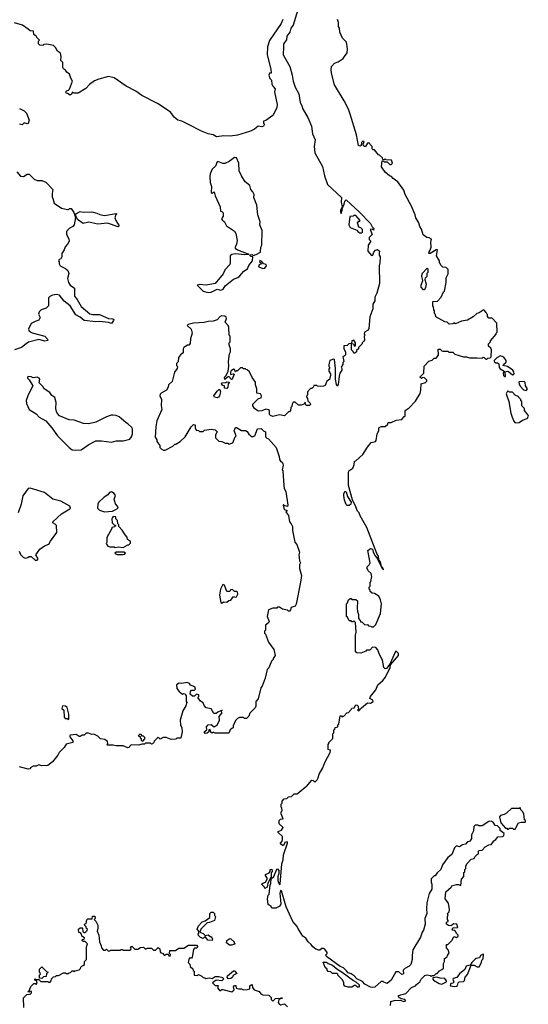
# Model space of a CAD drawing. Extents: x 2528690 to 2677062, y 911844 to 1023253.
# Tile 70 of 145: x 2590328 to 2595528, y 955436 to 965513. Entities that reach past the tile are written whole.
import ezdxf

# ---------------------------------------------------------------- set-up
doc = ezdxf.new("R2010")
doc.units = 0

msp = doc.modelspace()

# ---------------------------------------------------------------- linework, layer by layer
at = {"layer": '0CON10XD'}
for points in [[(2593215, 965764), (2593122, 965458), (2593100, 965425), (2593090, 965385), (2593058, 965345), (2593054, 965306), (2593025, 965265), (2593026, 965235), (2593022, 965155), (2593091, 965035), (2593115, 964945), (2593123, 964883), (2593145, 964824), (2593181, 964755), (2593195, 964665), (2593211, 964635), (2593218, 964605), (2593273, 964513), (2593312, 964425), (2593320, 964345), (2593347, 964285), (2593339, 964215), (2593345, 964152), (2593425, 964010), (2593443, 963915), (2593475, 963828), (2593618, 963695), (2593613, 963645), (2593623, 963597), (2593607, 963565), (2593608, 963545), (2593615, 963530), (2593626, 963564), (2593630, 963595), (2593646, 963625), (2593652, 963655), (2593665, 963670), (2593802, 963545), (2593915, 963428), (2593933, 963393), (2593950, 963375), (2593945, 963360), (2593935, 963370), (2593910, 963365), (2593930, 963315), (2593900, 963285), (2593902, 963265), (2593918, 963245), (2593892, 963205), (2593888, 963145), (2593925, 963100), (2593938, 963102), (2593950, 963135), (2593966, 963154), (2593985, 963160), (2594008, 963145), (2594002, 963125), (2594003, 963103), (2594012, 963085), (2594010, 963025), (2594002, 962995), (2594008, 962815), (2593978, 962715), (2593958, 962672), (2593957, 962635), (2593938, 962602), (2593938, 962555), (2593908, 962472), (2593897, 962353), (2593890, 962335), (2593852, 962315), (2593850, 962295), (2593860, 962285), (2593850, 962275), (2593852, 962235), (2593847, 962223), (2593830, 962205), (2593830, 962195), (2593792, 962158), (2593790, 962145), (2593772, 962128), (2593770, 962115), (2593755, 962100), (2593745, 962100), (2593738, 962118), (2593720, 962135), (2593720, 962200), (2593740, 962195), (2593752, 962172), (2593760, 962175), (2593762, 962205), (2593745, 962232), (2593724, 962226), (2593720, 962200), (2593693, 962197), (2593675, 962180), (2593643, 962177), (2593642, 962145), (2593660, 962115), (2593660, 962085), (2593645, 962070), (2593630, 962065), (2593640, 962015), (2593630, 962005), (2593630, 961985), (2593613, 961957), (2593620, 961945), (2593620, 961925), (2593602, 961895), (2593593, 961865), (2593592, 961835), (2593585, 961780), (2593575, 961762), (2593565, 961780), (2593557, 961835), (2593558, 961945), (2593546, 962036), (2593535, 962040), (2593500, 962025), (2593490, 961985), (2593490, 961965), (2593500, 961955), (2593490, 961935), (2593490, 961915), (2593505, 961890), (2593506, 961875), (2593495, 961832), (2593467, 961813), (2593450, 961770), (2593435, 961762), (2593405, 961760), (2593373, 961763), (2593365, 961770), (2593335, 961770), (2593330, 961755), (2593315, 961740), (2593302, 961738), (2593270, 961705), (2593270, 961675), (2593262, 961668), (2593260, 961655), (2593270, 961635), (2593272, 961612), (2593297, 961587), (2593300, 961575), (2593290, 961565), (2593260, 961565), (2593250, 961575), (2593245, 961600), (2593238, 961582), (2593205, 961568), (2593178, 961568), (2593145, 961600), (2593125, 961600), (2593113, 961577), (2593110, 961555), (2593100, 961545), (2593098, 961512), (2593085, 961500), (2593075, 961500), (2593035, 961458), (2592985, 961468), (2592915, 961452), (2592892, 961462), (2592883, 961473), (2592882, 961512), (2592872, 961522), (2592845, 961528), (2592805, 961510), (2592765, 961508), (2592728, 961535), (2592713, 961563), (2592713, 961577), (2592770, 961635), (2592798, 961642), (2592800, 961665), (2592790, 961685), (2592752, 961692), (2592752, 961735), (2592740, 961775), (2592740, 961805), (2592703, 961853), (2592678, 961908), (2592655, 961930), (2592642, 961932), (2592635, 961940), (2592615, 961940), (2592605, 961950), (2592585, 961950), (2592555, 961920), (2592545, 961920), (2592535, 961910), (2592523, 961933), (2592515, 961937), (2592490, 961920), (2592482, 961905), (2592482, 961882), (2592515, 961890), (2592520, 961885), (2592500, 961835), (2592492, 961832), (2592465, 961860), (2592452, 961855), (2592425, 961832), (2592420, 961855), (2592439, 961871), (2592458, 961915), (2592467, 961967), (2592462, 962015), (2592472, 962095), (2592482, 962115), (2592482, 962145), (2592470, 962185), (2592470, 962205), (2592478, 962215), (2592480, 962275), (2592470, 962285), (2592467, 962363), (2592460, 962385), (2592428, 962418), (2592443, 962455), (2592440, 962470), (2592425, 962479), (2592395, 962481), (2592379, 962475), (2592347, 962443), (2592305, 962427), (2592255, 962424), (2592215, 962413), (2592105, 962409), (2592050, 962395), (2592040, 962385), (2592080, 962345), (2592092, 962305), (2592074, 962246), (2592072, 962198), (2592058, 962182), (2592045, 962182), (2592005, 962158), (2591998, 962145), (2592000, 962105), (2591972, 962085), (2591952, 962055), (2591947, 962013), (2591930, 961995), (2591930, 961975), (2591940, 961965), (2591938, 961945), (2591912, 961905), (2591885, 961810), (2591850, 961775), (2591847, 961753), (2591828, 961722), (2591775, 961692), (2591765, 961680), (2591761, 961665), (2591776, 961625), (2591773, 961565), (2591780, 961525), (2591731, 961409), (2591718, 961345), (2591712, 961242)], [(2593019, 965515), (2593002, 965475), (2592881, 965299), (2592861, 965235), (2592859, 965155), (2592895, 965007), (2592898, 964965), (2592880, 964965), (2592874, 964945), (2592885, 964911), (2592903, 964895), (2592904, 964855), (2592915, 964832), (2592941, 964805), (2592933, 964775), (2592959, 964645), (2592955, 964612), (2592915, 964534), (2592845, 964480), (2592822, 964475), (2592820, 964455), (2592830, 964445), (2592820, 964425), (2592805, 964418), (2592765, 964422), (2592745, 964408), (2592728, 964392), (2592686, 964374), (2592555, 964332), (2592478, 964322), (2592416, 964324), (2592340, 964315), (2592305, 964334), (2592255, 964344), (2592185, 964371), (2592055, 964442), (2591985, 964474), (2591943, 964485), (2591906, 964515), (2591873, 964563), (2591845, 964583), (2591735, 964655), (2591575, 964736), (2591515, 964781), (2591415, 964832), (2591295, 964919), (2591235, 964932), (2591137, 964905), (2591093, 964887), (2591040, 964850), (2591005, 964808), (2590925, 964760), (2590885, 964760), (2590865, 964770), (2590860, 964755), (2590845, 964740), (2590818, 964758), (2590802, 964762), (2590800, 964775), (2590812, 964788), (2590828, 964792), (2590838, 964802), (2590868, 964885), (2590850, 964915), (2590838, 964955), (2590810, 964975), (2590796, 964996), (2590775, 965010), (2590768, 965025), (2590770, 965075), (2590750, 965095), (2590752, 965135), (2590745, 965170), (2590715, 965190), (2590695, 965228), (2590675, 965248), (2590605, 965262), (2590575, 965260), (2590565, 965250), (2590532, 965252), (2590520, 965265), (2590520, 965295), (2590530, 965305), (2590502, 965332), (2590500, 965345), (2590485, 965350), (2590473, 965363), (2590470, 965395), (2590435, 965398), (2590415, 965418), (2590356, 965456), (2590275, 965480)], [(2595005, 962052), (2595055, 962050), (2595065, 962060), (2595077, 962057), (2595095, 962040), (2595105, 962040), (2595115, 962050), (2595138, 962052), (2595148, 962062), (2595150, 962135), (2595145, 962150), (2595122, 962172), (2595120, 962195), (2595140, 962215), (2595140, 962225), (2595200, 962295), (2595200, 962305), (2595210, 962315), (2595207, 962407), (2595158, 962458), (2595125, 962460), (2595110, 962475), (2595110, 962495), (2595102, 962502), (2595098, 962518), (2595075, 962540), (2595065, 962540), (2595027, 962513), (2595000, 962505), (2594965, 962472), (2594905, 962438), (2594843, 962427), (2594785, 962400), (2594765, 962410), (2594755, 962400), (2594718, 962398), (2594697, 962417), (2594675, 962420), (2594582, 962472), (2594580, 962495), (2594570, 962505), (2594570, 962535), (2594563, 962543), (2594560, 962575), (2594550, 962585), (2594550, 962625), (2594555, 962630), (2594598, 962632), (2594638, 962675), (2594662, 962728), (2594670, 962735), (2594688, 962825), (2594688, 962872), (2594707, 962913), (2594710, 962955), (2594687, 962977), (2594655, 962980), (2594632, 963002), (2594628, 963018), (2594620, 963025), (2594620, 963045), (2594588, 963098), (2594598, 963158), (2594585, 963158), (2594525, 963122), (2594512, 963122), (2594513, 963137), (2594526, 963154), (2594536, 963184), (2594532, 963235), (2594537, 963267), (2594515, 963280), (2594490, 963285), (2594453, 963313), (2594435, 963370), (2594417, 963397), (2594408, 963435), (2594378, 963485), (2594372, 963515), (2594334, 963604), (2594268, 963725), (2594255, 963770), (2594193, 963853), (2594147, 963887), (2594129, 963909), (2594110, 963915), (2594064, 963954), (2594028, 964008), (2594032, 964068), (2594045, 964070), (2594055, 964060), (2594085, 964060), (2594112, 964032), (2594125, 964030), (2594140, 964045), (2594130, 964075), (2594075, 964080), (2594065, 964090), (2594055, 964080), (2594042, 964082), (2594038, 964098), (2594008, 964128), (2593995, 964130), (2593955, 964180), (2593942, 964182), (2593932, 964192), (2593930, 964215), (2593910, 964235), (2593905, 964250), (2593885, 964250), (2593863, 964217), (2593854, 964214), (2593842, 964222), (2593838, 964235), (2593850, 964265), (2593835, 964270), (2593822, 964255), (2593818, 964225), (2593805, 964220), (2593793, 964225), (2593770, 964335), (2593708, 964545), (2593688, 964598), (2593644, 964684), (2593547, 964845), (2593516, 964965), (2593512, 965005), (2593516, 965035), (2593545, 965067), (2593585, 965082), (2593634, 965116), (2593650, 965135), (2593677, 965175), (2593680, 965215), (2593670, 965285), (2593628, 965325), (2593600, 965385), (2593598, 965425), (2593588, 965445), (2593587, 965485), (2593577, 965515)], [(2590325, 964603), (2590375, 964580), (2590397, 964555), (2590424, 964485), (2590415, 964452), (2590405, 964448), (2590375, 964458), (2590353, 964437), (2590325, 964443)], [(2592255, 962721), (2592285, 962724), (2592345, 962754), (2592385, 962746), (2592408, 962755), (2592430, 962790), (2592513, 962857), (2592558, 962875), (2592579, 962891), (2592620, 962940), (2592656, 962964), (2592671, 962999), (2592708, 963045), (2592710, 963085), (2592695, 963090), (2592682, 963108), (2592705, 963110), (2592712, 963102), (2592725, 963100), (2592732, 963108), (2592745, 963110), (2592790, 963135), (2592792, 963185), (2592802, 963205), (2592808, 963355), (2592782, 963415), (2592786, 963446), (2592762, 963515), (2592753, 963615), (2592722, 963695), (2592726, 963725), (2592713, 963753), (2592692, 963775), (2592682, 963815), (2592632, 963855), (2592597, 963915), (2592572, 963965), (2592567, 964045), (2592545, 964098), (2592525, 964104), (2592469, 964061), (2592425, 964041), (2592405, 964042), (2592355, 964062), (2592345, 964060), (2592329, 964015), (2592295, 963983), (2592275, 963935), (2592270, 963905), (2592276, 963846), (2592290, 963805), (2592284, 963745), (2592295, 963738), (2592315, 963750), (2592325, 963710), (2592377, 963597), (2592380, 963555), (2592395, 963550), (2592408, 963535), (2592407, 963503), (2592392, 963475), (2592398, 963465), (2592423, 963443), (2592442, 963405), (2592525, 963348), (2592538, 963325), (2592550, 963255), (2592544, 963216), (2592530, 963185), (2592532, 963175), (2592555, 963159), (2592670, 963115), (2592665, 963110), (2592625, 963108), (2592535, 963116), (2592495, 963111), (2592479, 963095), (2592481, 963025), (2592475, 963007), (2592428, 962955), (2592409, 962911), (2592325, 962813), (2592235, 962796), (2592165, 962802), (2592142, 962798), (2592204, 962734), (2592255, 962721)], [(2590298, 963955), (2590335, 963912), (2590365, 963910), (2590405, 963932), (2590425, 963932), (2590475, 963882), (2590505, 963868), (2590555, 963867), (2590595, 963850), (2590667, 963775), (2590659, 963735), (2590659, 963699), (2590667, 963685), (2590680, 963635), (2590755, 963586), (2590815, 963570), (2590828, 963572), (2590838, 963582), (2590855, 963580), (2590881, 963541), (2590898, 963488), (2590886, 963414), (2590872, 963398), (2590833, 963375), (2590807, 963345), (2590807, 963315), (2590830, 963270), (2590833, 963245), (2590817, 963215), (2590792, 963188), (2590783, 963157), (2590758, 963122), (2590758, 963085), (2590750, 963065), (2590732, 963058), (2590723, 963047), (2590730, 963035), (2590730, 963015), (2590740, 962995), (2590795, 962968), (2590820, 962945), (2590830, 962915), (2590818, 962865), (2590827, 962825), (2590845, 962795), (2590888, 962765), (2590888, 962685), (2590915, 962651), (2590955, 962577), (2591045, 962503), (2591073, 962497), (2591145, 962496), (2591235, 962456), (2591281, 962451), (2591290, 962445), (2591288, 962435), (2591266, 962404), (2591234, 962414), (2591145, 962424), (2591105, 962421), (2590986, 962435), (2590945, 962469), (2590903, 962493), (2590845, 962585), (2590783, 962633), (2590735, 962693), (2590705, 962701), (2590662, 962695), (2590635, 962681), (2590623, 962665), (2590623, 962585), (2590598, 962562), (2590548, 962545), (2590527, 962525), (2590521, 962501), (2590537, 962465), (2590525, 962438), (2590485, 962426), (2590446, 962405), (2590418, 962345), (2590425, 962325), (2590455, 962310), (2590585, 962276), (2590612, 962245), (2590615, 962230), (2590585, 962224), (2590525, 962240), (2590418, 962212), (2590393, 962197), (2590345, 962159), (2590275, 962134)], [(2591335, 963393), (2591225, 963431), (2591125, 963420), (2591035, 963442), (2590975, 963426), (2590919, 963469), (2590900, 963505), (2590902, 963525), (2590945, 963549), (2590975, 963544), (2591065, 963547), (2591115, 963534), (2591148, 963518), (2591195, 963509), (2591315, 963530), (2591320, 963525), (2591311, 963519), (2591301, 963485), (2591309, 963459), (2591346, 963405), (2591335, 963393)], [(2593825, 963332), (2593832, 963338), (2593832, 963365), (2593815, 963382), (2593795, 963390), (2593780, 963435), (2593795, 963450), (2593805, 963450), (2593808, 963458), (2593765, 963508), (2593745, 963510), (2593737, 963503), (2593702, 963498), (2593693, 963415), (2593705, 963388), (2593775, 963360), (2593784, 963344), (2593805, 963332), (2593825, 963332)], [(2592813, 962967), (2592835, 962972), (2592850, 962995), (2592848, 963008), (2592820, 963015), (2592805, 963040), (2592782, 963048), (2592780, 963035), (2592800, 963015), (2592777, 963003), (2592770, 962995), (2592772, 962985), (2592813, 962967)], [(2594465, 962750), (2594455, 962750), (2594432, 962775), (2594432, 962795), (2594448, 962845), (2594438, 962885), (2594444, 962916), (2594495, 962970), (2594500, 962965), (2594500, 962925), (2594490, 962915), (2594490, 962885), (2594473, 962867), (2594470, 962855), (2594482, 962805), (2594477, 962773), (2594465, 962750)], [(2594645, 955792), (2594660, 955805), (2594660, 955855), (2594670, 955875), (2594670, 955905), (2594698, 955922), (2594700, 955935), (2594718, 955962), (2594710, 955995), (2594693, 956013), (2594693, 956047), (2594705, 956050), (2594748, 956092), (2594765, 956130), (2594795, 956120), (2594810, 956135), (2594810, 956145), (2594792, 956162), (2594788, 956178), (2594775, 956190), (2594750, 956195), (2594755, 956220), (2594808, 956222), (2594797, 956257), (2594765, 956260), (2594735, 956240), (2594713, 956243), (2594690, 956255), (2594692, 956278), (2594710, 956285), (2594710, 956295), (2594700, 956305), (2594700, 956335), (2594710, 956345), (2594702, 956365), (2594717, 956383), (2594722, 956405), (2594712, 956472), (2594678, 956515), (2594683, 956587), (2594740, 956635), (2594745, 956650), (2594795, 956662), (2594815, 956662), (2594838, 956652), (2594843, 956717), (2594870, 956745), (2594870, 956785), (2594878, 956792), (2594880, 956815), (2594890, 956825), (2594888, 956855), (2594901, 956879), (2594945, 956920), (2594975, 956930), (2594980, 956945), (2595005, 956970), (2595020, 956975), (2595020, 957005), (2595025, 957010), (2595057, 957013), (2595085, 957048), (2595125, 957070), (2595148, 957072), (2595170, 957095), (2595170, 957105), (2595196, 957124), (2595215, 957150), (2595266, 957154), (2595278, 957165), (2595280, 957185), (2595240, 957215), (2595240, 957235), (2595228, 957248), (2595212, 957262), (2595190, 957265), (2595169, 957299), (2595149, 957309), (2595125, 957307), (2595056, 957264), (2595022, 957262), (2595015, 957270), (2594985, 957270), (2594972, 957255), (2594967, 957213), (2594948, 957172), (2594946, 957134), (2594938, 957115), (2594925, 957103), (2594905, 957100), (2594886, 957074), (2594855, 957067), (2594825, 957048), (2594793, 957057), (2594772, 957038), (2594768, 957022), (2594745, 956970), (2594705, 956940), (2594650, 956865), (2594632, 956815), (2594597, 956783), (2594575, 956750), (2594565, 956750), (2594535, 956720), (2594533, 956687), (2594542, 956665), (2594540, 956615), (2594515, 956570), (2594491, 956475), (2594486, 956415), (2594491, 956365), (2594471, 956315), (2594474, 956256), (2594456, 956195), (2594443, 956175), (2594426, 956124), (2594348, 955995), (2594340, 955935), (2594342, 955895), (2594327, 955843), (2594310, 955825), (2594265, 955802), (2594248, 955785), (2594251, 955749), (2594235, 955742), (2594205, 955767), (2594175, 955770), (2594126, 955684), (2594085, 955650), (2594052, 955662), (2594045, 955670), (2594025, 955670), (2593958, 955612), (2593932, 955608), (2593915, 955611), (2593855, 955644), (2593831, 955671), (2593775, 955696), (2593746, 955726), (2593718, 955748), (2593685, 955759), (2593669, 955779), (2593639, 955809), (2593604, 955824), (2593463, 955925), (2593458, 955942), (2593470, 955955), (2593470, 955965), (2593449, 955999), (2593435, 956008), (2593417, 956007), (2593395, 955992), (2593385, 955992), (2593355, 956002), (2593325, 956025), (2593309, 956049), (2593276, 956075), (2593252, 956112), (2593223, 956133), (2593170, 956215), (2593164, 956234), (2593120, 956285), (2593053, 956433), (2593005, 956598), (2592995, 956600), (2592987, 956575), (2592997, 956465), (2592989, 956441), (2592945, 956420), (2592905, 956420), (2592898, 956438), (2592869, 956459), (2592862, 956515), (2592868, 956552), (2592878, 956565), (2592888, 956655), (2592896, 956674), (2592898, 956722), (2592926, 956744), (2592955, 956820), (2592965, 956822), (2592976, 956806), (2592978, 956775), (2592968, 956745), (2592968, 956705), (2592980, 956665), (2592985, 956660), (2592990, 956665), (2593007, 956875), (2593022, 956915), (2593026, 956965), (2593066, 957086), (2593065, 957100), (2593037, 957093), (2593025, 957062), (2593015, 957062), (2592995, 957080), (2592993, 957087), (2593010, 957105), (2593016, 957124), (2593013, 957153), (2592970, 957195), (2592970, 957205), (2593005, 957220), (2593020, 957245), (2592980, 957285), (2592982, 957318), (2592995, 957330), (2593020, 957335), (2593000, 957385), (2593000, 957405), (2593010, 957415), (2593007, 957447), (2593000, 957455), (2593000, 957485), (2593010, 957495), (2593010, 957515), (2593032, 957538), (2593058, 957542), (2593075, 957560), (2593108, 957562), (2593135, 957590), (2593165, 957590), (2593245, 957660), (2593260, 957665), (2593315, 957730), (2593328, 957728), (2593345, 957710), (2593368, 957735), (2593380, 957755), (2593389, 957791), (2593426, 957855), (2593448, 957912), (2593503, 958015), (2593507, 958037), (2593480, 958045), (2593480, 958095), (2593490, 958105), (2593490, 958115), (2593530, 958155), (2593530, 958205), (2593540, 958215), (2593540, 958245), (2593548, 958252), (2593552, 958268), (2593580, 958275), (2593580, 958295), (2593590, 958305), (2593605, 958390), (2593618, 958388), (2593625, 958380), (2593640, 958385), (2593672, 958418), (2593688, 958422), (2593718, 958452), (2593722, 958468), (2593748, 958472), (2593765, 958500), (2593778, 958498), (2593788, 958488), (2593790, 958455), (2593782, 958445), (2593795, 958440), (2593821, 958469), (2593885, 958520), (2593915, 958518), (2593940, 958535), (2593939, 958549), (2593908, 958565), (2593914, 958586), (2593969, 958655), (2593988, 958705), (2594040, 958750), (2594067, 958785), (2594115, 958882), (2594118, 958912), (2594200, 959005), (2594201, 959025), (2594175, 959053), (2594113, 958917), (2594078, 958872), (2594065, 958870), (2594052, 958882), (2594037, 958957), (2594003, 959023), (2593990, 959065), (2593968, 959088), (2593935, 959090), (2593908, 959062), (2593875, 959060), (2593865, 959050), (2593815, 959030), (2593773, 959033), (2593760, 959045), (2593760, 959215), (2593768, 959245), (2593760, 959345), (2593745, 959360), (2593735, 959350), (2593722, 959352), (2593715, 959360), (2593695, 959360), (2593678, 959398), (2593670, 959405), (2593670, 959535), (2593680, 959545), (2593690, 959575), (2593705, 959590), (2593718, 959588), (2593725, 959580), (2593765, 959580), (2593780, 959565), (2593778, 959492), (2593780, 959455), (2593790, 959425), (2593790, 959385), (2593810, 959365), (2593812, 959352), (2593825, 959350), (2593855, 959320), (2593882, 959322), (2593895, 959310), (2593917, 959307), (2593925, 959300), (2593945, 959300), (2593970, 959325), (2594018, 959435), (2594028, 959535), (2594018, 959575), (2593998, 959615), (2593955, 959640), (2593930, 959645), (2593912, 959662), (2593910, 959675), (2593900, 959685), (2593900, 959705), (2593910, 959715), (2593910, 959755), (2593917, 959763), (2593928, 959815), (2593920, 959845), (2593892, 959872), (2593888, 959888), (2593880, 959895), (2593880, 959915), (2593900, 959935), (2593910, 959955), (2593888, 960082), (2593915, 960102), (2593936, 960096), (2593942, 960065), (2593963, 960025), (2593987, 959997), (2594033, 959895), (2594048, 959882), (2594042, 959905), (2594028, 959918), (2594016, 959965), (2594000, 959985), (2593995, 960022), (2593979, 960049), (2593876, 960315), (2593807, 960435), (2593799, 960465), (2593782, 960482), (2593763, 960527), (2593729, 960599), (2593691, 960745), (2593688, 960875), (2593694, 960895), (2593732, 960925), (2593748, 960958), (2593750, 960995), (2593765, 961000), (2593835, 961062), (2593882, 961138), (2593922, 961185), (2593965, 961197), (2593973, 961205), (2593984, 961276), (2594000, 961305), (2594000, 961335), (2594025, 961350), (2594065, 961350), (2594090, 961375), (2594095, 961390), (2594125, 961392), (2594177, 961413), (2594235, 961420), (2594255, 961450), (2594270, 961460), (2594268, 961515), (2594309, 961541), (2594375, 961610), (2594422, 961688), (2594430, 961725), (2594432, 961788), (2594475, 961800), (2594490, 961815), (2594490, 961825), (2594467, 961847), (2594445, 961850), (2594435, 961840), (2594420, 961855), (2594460, 961895), (2594462, 961968), (2594512, 962018), (2594545, 962030), (2594565, 962050), (2594585, 962050), (2594600, 962065), (2594608, 962085), (2594605, 962140), (2594625, 962140), (2594643, 962123), (2594655, 962120), (2594705, 962120), (2594715, 962110), (2594755, 962110), (2594775, 962090), (2594865, 962062), (2594895, 962062), (2594925, 962052), (2595005, 962052)], [(2595295, 961860), (2595292, 961908), (2595315, 961917), (2595325, 961913), (2595365, 961880), (2595382, 961888), (2595379, 961909), (2595368, 961925), (2595315, 961963), (2595270, 961975), (2595274, 961986), (2595301, 962009), (2595303, 962025), (2595278, 962058), (2595245, 962072), (2595205, 962052), (2595180, 962025), (2595180, 962015), (2595195, 962000), (2595212, 962002), (2595225, 961990), (2595230, 961955), (2595241, 961941), (2595280, 961915), (2595272, 961895), (2595273, 961873), (2595285, 961860), (2595295, 961860)], [(2590895, 961108), (2590955, 961110), (2591035, 961167), (2591105, 961202), (2591165, 961203), (2591265, 961190), (2591315, 961202), (2591386, 961204), (2591455, 961221), (2591471, 961245), (2591480, 961275), (2591482, 961325), (2591475, 961340), (2591435, 961378), (2591415, 961388), (2591345, 961448), (2591315, 961462), (2591285, 961467), (2591264, 961466), (2591215, 961450), (2591107, 961393), (2591035, 961378), (2590981, 961381), (2590886, 961416), (2590835, 961418), (2590735, 961458), (2590710, 961485), (2590704, 961504), (2590698, 961535), (2590702, 961595), (2590688, 961645), (2590658, 961668), (2590635, 961698), (2590577, 961737), (2590565, 961760), (2590528, 961798), (2590533, 961835), (2590526, 961846), (2590505, 961854), (2590465, 961848), (2590445, 961858), (2590415, 961860), (2590408, 961855), (2590407, 961845), (2590426, 961826), (2590462, 961765), (2590413, 961675), (2590394, 961616), (2590397, 961585), (2590423, 961525), (2590495, 961478), (2590528, 961445), (2590595, 961407), (2590658, 961335), (2590714, 961254), (2590834, 961134), (2590865, 961112), (2590895, 961108)], [(2592445, 961740), (2592422, 961742), (2592420, 961765), (2592405, 961770), (2592390, 961785), (2592395, 961798), (2592435, 961800), (2592445, 961808), (2592470, 961805), (2592470, 961795), (2592460, 961785), (2592457, 961753), (2592445, 961740)], [(2595505, 961718), (2595518, 961735), (2595500, 961765), (2595495, 961800), (2595485, 961810), (2595432, 961808), (2595433, 961785), (2595445, 961762), (2595478, 961725), (2595505, 961718)], [(2592345, 961643), (2592320, 961650), (2592314, 961665), (2592345, 961712), (2592365, 961730), (2592375, 961730), (2592380, 961705), (2592370, 961665), (2592360, 961650), (2592345, 961643)], [(2595395, 961388), (2595435, 961392), (2595467, 961413), (2595515, 961432), (2595528, 961455), (2595527, 961467), (2595490, 961515), (2595490, 961535), (2595463, 961563), (2595460, 961605), (2595452, 961612), (2595450, 961625), (2595430, 961645), (2595430, 961655), (2595392, 961672), (2595365, 961700), (2595335, 961700), (2595328, 961708), (2595315, 961710), (2595302, 961685), (2595327, 961607), (2595348, 961485), (2595362, 961445), (2595380, 961405), (2595395, 961388)], [(2591712, 961242), (2591730, 961215), (2591730, 961195), (2591760, 961155), (2591760, 961135), (2591775, 961120), (2591798, 961108), (2591815, 961108), (2591895, 961150), (2591915, 961170), (2591925, 961170), (2591970, 961195), (2592018, 961245), (2592082, 961345), (2592105, 961370), (2592118, 961368), (2592122, 961362), (2592122, 961335), (2592132, 961312), (2592155, 961310), (2592165, 961300), (2592205, 961300), (2592218, 961312), (2592285, 961322), (2592327, 961317), (2592348, 961295), (2592330, 961265), (2592330, 961235), (2592365, 961200), (2592395, 961198), (2592428, 961178), (2592455, 961180), (2592465, 961170), (2592506, 961184), (2592530, 961245), (2592540, 961255), (2592522, 961305), (2592535, 961340), (2592545, 961340), (2592595, 961310), (2592635, 961308), (2592655, 961300), (2592671, 961271), (2592705, 961243), (2592732, 961255), (2592760, 961325), (2592798, 961328), (2592820, 961305), (2592840, 961295), (2592840, 961245), (2592855, 961230), (2592870, 961225), (2592950, 961135), (2592982, 961042), (2592983, 961013), (2592994, 960994), (2593010, 960985), (2593017, 960967), (2593020, 960955), (2593010, 960905), (2593018, 960895), (2593028, 960745), (2593032, 960715), (2593048, 960685), (2593068, 960545), (2593065, 960530), (2593032, 960542), (2593025, 960550), (2593020, 960545), (2593031, 960501), (2593060, 960495), (2593060, 960485), (2593050, 960475), (2593057, 960467), (2593075, 960440), (2593087, 960375), (2593104, 960354), (2593116, 960326), (2593117, 960285), (2593142, 960165), (2593162, 960142), (2593190, 960065), (2593180, 960035), (2593190, 959975), (2593200, 959955), (2593190, 959935), (2593190, 959895), (2593208, 959825), (2593198, 959755), (2593155, 959530), (2593145, 959512), (2593102, 959498), (2593098, 959475), (2593085, 959460), (2593075, 959460), (2593065, 959470), (2593015, 959480), (2592985, 959500), (2592965, 959500), (2592955, 959490), (2592915, 959490), (2592870, 959475), (2592858, 959405), (2592877, 959353), (2592870, 959340), (2592840, 959315), (2592840, 959265), (2592830, 959255), (2592830, 959235), (2592840, 959225), (2592873, 959143), (2592927, 959067), (2592938, 959005), (2592920, 958975), (2592920, 958965), (2592903, 958947), (2592875, 958880), (2592858, 958862), (2592836, 958774), (2592807, 958693), (2592792, 958675), (2592767, 958563), (2592742, 958535), (2592742, 958488), (2592735, 958470), (2592680, 958415), (2592670, 958385), (2592648, 958362), (2592625, 958360), (2592615, 958370), (2592575, 958370), (2592555, 958360), (2592535, 958340), (2592510, 958285), (2592510, 958265), (2592495, 958260), (2592480, 958245), (2592465, 958210), (2592325, 958210), (2592305, 958220), (2592295, 958212), (2592282, 958222), (2592275, 958250), (2592260, 958245), (2592260, 958225), (2592245, 958210), (2592225, 958208), (2592214, 958225), (2592240, 958245), (2592239, 958275), (2592253, 958297), (2592285, 958300), (2592315, 958276), (2592347, 958293), (2592371, 958345), (2592368, 958382), (2592394, 958415), (2592390, 958440), (2592397, 958447), (2592353, 958427), (2592337, 958413), (2592312, 958412), (2592285, 958460), (2592235, 958472), (2592213, 958493), (2592205, 958520), (2592175, 958540), (2592150, 958575), (2592160, 958585), (2592160, 958605), (2592135, 958610), (2592115, 958590), (2592095, 958590), (2592072, 958612), (2592073, 958637), (2592085, 958650), (2592115, 958650), (2592125, 958660), (2592120, 958685), (2592075, 958702), (2592065, 958720), (2592039, 958729), (2591985, 958720), (2591958, 958722), (2591932, 958705), (2591935, 958670), (2591958, 958638), (2591992, 958612), (2592005, 958618), (2592020, 958615), (2592022, 958602), (2592030, 958595), (2592030, 958535), (2592038, 958525), (2592028, 958492), (2591995, 958440), (2591968, 958345), (2591972, 958295), (2591986, 958266), (2591988, 958225), (2591975, 958160), (2591935, 958160), (2591925, 958150), (2591875, 958147), (2591826, 958166), (2591795, 958168), (2591765, 958150), (2591745, 958170), (2591702, 958128), (2591700, 958115), (2591687, 958103), (2591675, 958100), (2591665, 958110), (2591615, 958110), (2591605, 958100), (2591575, 958100), (2591545, 958088), (2591468, 958092), (2591450, 958075), (2591446, 958064), (2591435, 958060), (2591385, 958082), (2591315, 958080), (2591285, 958090), (2591225, 958090), (2591220, 958095), (2591230, 958105), (2591226, 958126), (2591197, 958147), (2591153, 958153), (2591125, 958180), (2591085, 958200), (2591065, 958198), (2591032, 958212), (2591008, 958212), (2590988, 958192), (2590965, 958190), (2590945, 958178), (2590935, 958178), (2590905, 958198), (2590845, 958190), (2590840, 958185), (2590842, 958175), (2590872, 958132), (2590870, 958115), (2590802, 958098), (2590783, 958065), (2590732, 958015), (2590718, 957985), (2590663, 957917), (2590615, 957882), (2590555, 957878), (2590525, 957887), (2590495, 957873), (2590465, 957872), (2590441, 957859), (2590430, 957845), (2590415, 957842), (2590325, 957866)], [(2590505, 959982), (2590518, 959995), (2590492, 960035), (2590532, 960095), (2590582, 960128), (2590626, 960145), (2590641, 960175), (2590706, 960264), (2590703, 960335), (2590691, 960351), (2590667, 960365), (2590668, 960375), (2590756, 960455), (2590842, 960508), (2590847, 960515), (2590842, 960535), (2590748, 960585), (2590666, 960606), (2590582, 960675), (2590435, 960719), (2590415, 960716), (2590361, 960639), (2590344, 960556), (2590313, 960467)], [(2591195, 960476), (2591275, 960484), (2591298, 960492), (2591333, 960515), (2591327, 960535), (2591308, 960558), (2591294, 960605), (2591308, 960645), (2591293, 960665), (2591265, 960681), (2591246, 960675), (2591229, 960651), (2591193, 960627), (2591135, 960573), (2591126, 960555), (2591123, 960515), (2591143, 960493), (2591195, 960476)], [(2593675, 960542), (2593665, 960550), (2593648, 960595), (2593640, 960645), (2593642, 960665), (2593655, 960688), (2593665, 960680), (2593680, 960635), (2593716, 960576), (2593714, 960556), (2593695, 960543), (2593675, 960542)], [(2591305, 960110), (2591335, 960118), (2591385, 960112), (2591435, 960140), (2591445, 960140), (2591460, 960155), (2591462, 960172), (2591430, 960195), (2591428, 960218), (2591405, 960240), (2591375, 960290), (2591340, 960325), (2591340, 960345), (2591330, 960355), (2591327, 960387), (2591310, 960405), (2591310, 960425), (2591285, 960428), (2591275, 960420), (2591270, 960405), (2591272, 960365), (2591292, 960342), (2591310, 960335), (2591298, 960322), (2591270, 960315), (2591270, 960305), (2591220, 960215), (2591220, 960165), (2591213, 960153), (2591230, 960125), (2591248, 960118), (2591295, 960118), (2591305, 960110)], [(2590322, 960075), (2590335, 960040), (2590364, 960014), (2590385, 960002), (2590412, 960008), (2590425, 960020), (2590445, 960020), (2590485, 959983), (2590505, 959982)], [(2591385, 960039), (2591395, 960043), (2591410, 960055), (2591393, 960063), (2591315, 960062), (2591302, 960055), (2591310, 960045), (2591325, 960040), (2591385, 960039)], [(2592395, 959542), (2592413, 959557), (2592445, 959552), (2592465, 959570), (2592487, 959573), (2592515, 959610), (2592535, 959602), (2592545, 959608), (2592559, 959635), (2592556, 959656), (2592545, 959662), (2592525, 959660), (2592505, 959680), (2592482, 959678), (2592475, 959660), (2592445, 959660), (2592422, 959725), (2592405, 959732), (2592381, 959685), (2592370, 959625), (2592385, 959550), (2592395, 959542)], [(2590825, 958350), (2590830, 958355), (2590830, 958405), (2590812, 958475), (2590795, 958488), (2590765, 958490), (2590760, 958465), (2590780, 958445), (2590782, 958375), (2590793, 958363), (2590815, 958360), (2590825, 958350)], [(2591585, 958130), (2591607, 958153), (2591607, 958167), (2591595, 958180), (2591582, 958182), (2591568, 958198), (2591555, 958200), (2591540, 958185), (2591558, 958178), (2591560, 958165), (2591570, 958155), (2591570, 958135), (2591585, 958130)], [(2595395, 957230), (2595427, 957293), (2595455, 957302), (2595495, 957300), (2595500, 957305), (2595498, 957318), (2595490, 957325), (2595482, 957385), (2595469, 957409), (2595450, 957425), (2595445, 957450), (2595435, 957440), (2595355, 957440), (2595305, 957392), (2595282, 957378), (2595245, 957370), (2595232, 957355), (2595248, 957295), (2595295, 957240), (2595308, 957238), (2595315, 957230), (2595325, 957230), (2595335, 957240), (2595365, 957240), (2595375, 957230), (2595395, 957230)], [(2592835, 956620), (2592830, 956635), (2592800, 956665), (2592813, 956677), (2592840, 956685), (2592860, 956725), (2592842, 956755), (2592842, 956765), (2592878, 956782), (2592890, 956795), (2592890, 956815), (2592905, 956820), (2592908, 956795), (2592898, 956782), (2592898, 956742), (2592863, 956677), (2592858, 956635), (2592835, 956620)], [(2590370, 955405), (2590368, 955502), (2590402, 955538), (2590435, 955540), (2590448, 955552), (2590450, 955565), (2590445, 955570), (2590432, 955568), (2590425, 955560), (2590410, 955565), (2590428, 955582), (2590442, 955618), (2590472, 955648), (2590485, 955650), (2590495, 955640), (2590508, 955652), (2590498, 955678), (2590482, 955682), (2590482, 955698), (2590495, 955690), (2590525, 955690), (2590545, 955670), (2590615, 955670), (2590622, 955662), (2590635, 955660), (2590650, 955675), (2590652, 955698), (2590672, 955718), (2590695, 955720), (2590705, 955730), (2590725, 955730), (2590775, 955760), (2590795, 955760), (2590805, 955750), (2590825, 955750), (2590832, 955758), (2590848, 955762), (2590865, 955780), (2590878, 955778), (2590885, 955770), (2590895, 955780), (2590935, 955790), (2590948, 955802), (2590952, 955818), (2590962, 955828), (2590978, 955832), (2590990, 955845), (2590990, 955875), (2591010, 955895), (2591012, 956025), (2591020, 956055), (2590998, 956078), (2590975, 956080), (2590962, 956092), (2590965, 956100), (2590988, 956102), (2590990, 956115), (2590962, 956132), (2590960, 956155), (2590948, 956168), (2590932, 956172), (2590930, 956205), (2590945, 956220), (2590965, 956220), (2590970, 956215), (2590972, 956182), (2590985, 956170), (2590998, 956172), (2591018, 956192), (2591020, 956205), (2591012, 956212), (2591008, 956228), (2590992, 956242), (2590990, 956255), (2591008, 956262), (2591015, 956300), (2591025, 956310), (2591068, 956312), (2591072, 956338), (2591095, 956340), (2591100, 956315), (2591090, 956305), (2591107, 956287), (2591127, 956245), (2591128, 956215), (2591120, 956185), (2591138, 956145), (2591142, 956075), (2591160, 956035), (2591163, 956013), (2591185, 955990), (2591205, 955990), (2591215, 956000), (2591235, 955980), (2591248, 955982), (2591255, 955990), (2591355, 955992), (2591365, 955998), (2591378, 955998), (2591385, 955990), (2591455, 955990), (2591468, 956002), (2591460, 956015), (2591475, 956030), (2591505, 956000), (2591535, 956000), (2591563, 956017), (2591595, 956020), (2591615, 956000), (2591635, 956010), (2591675, 956010), (2591695, 955990), (2591715, 955990), (2591745, 956018), (2591760, 956005), (2591763, 955973), (2591772, 955962), (2591788, 955958), (2591805, 955940), (2591815, 955940), (2591825, 955950), (2591845, 955950), (2591852, 955932), (2591865, 955930), (2591870, 955945), (2591860, 955955), (2591863, 955987), (2591922, 955988), (2591955, 956010), (2592005, 956010), (2592055, 956040), (2592135, 956040), (2592148, 956025), (2592135, 956012), (2592115, 956010), (2592103, 955997), (2592092, 955918), (2592085, 955910), (2592062, 955908), (2592050, 955865), (2592068, 955848), (2592072, 955822), (2592098, 955798), (2592102, 955782), (2592110, 955775), (2592110, 955735), (2592145, 955730), (2592155, 955740), (2592190, 955725), (2592205, 955710), (2592222, 955708), (2592232, 955702), (2592265, 955708), (2592295, 955702), (2592325, 955720), (2592365, 955720), (2592405, 955710), (2592410, 955695), (2592395, 955678), (2592338, 955682), (2592300, 955655), (2592325, 955630), (2592358, 955628), (2592350, 955605), (2592373, 955573), (2592393, 955587), (2592405, 955588), (2592497, 955563), (2592520, 955585), (2592512, 955615), (2592525, 955630), (2592538, 955628), (2592542, 955602), (2592564, 955594), (2592595, 955593), (2592615, 955584), (2592653, 955587), (2592680, 955595), (2592682, 955625), (2592694, 955636), (2592705, 955638), (2592708, 955608), (2592724, 955584), (2592775, 955568), (2592794, 955544), (2592813, 955533), (2592875, 955530), (2592900, 955505), (2592900, 955485), (2592915, 955470), (2592943, 955497), (2592995, 955500), (2593007, 955507), (2593010, 955495), (2592985, 955490), (2592978, 955482), (2592972, 955455), (2592981, 955441), (2592995, 955432), (2593035, 955440), (2593065, 955412)], [(2592295, 956090), (2592252, 956092), (2592225, 956130), (2592205, 956110), (2592175, 956120), (2592155, 956140), (2592152, 956155), (2592160, 956165), (2592160, 956185), (2592142, 956205), (2592155, 956240), (2592195, 956280), (2592225, 956290), (2592270, 956325), (2592273, 956367), (2592285, 956378), (2592305, 956378), (2592320, 956365), (2592320, 956345), (2592330, 956335), (2592320, 956295), (2592267, 956273), (2592245, 956270), (2592180, 956205), (2592170, 956175), (2592205, 956160), (2592225, 956140), (2592255, 956148), (2592275, 956130), (2592285, 956130), (2592300, 956105), (2592295, 956090)], [(2592473, 956043), (2592442, 956065), (2592445, 956090), (2592475, 956110), (2592488, 956108), (2592520, 956075), (2592522, 956062), (2592530, 956055), (2592495, 956043), (2592473, 956043)], [(2594775, 955617), (2594795, 955622), (2594805, 955630), (2594810, 955655), (2594820, 955665), (2594865, 955670), (2594875, 955680), (2594882, 955715), (2594907, 955743), (2594942, 955838), (2594975, 955838), (2595005, 955820), (2595025, 955820), (2595048, 955865), (2595052, 955888), (2595067, 955903), (2595070, 955945), (2595065, 955950), (2595038, 955935), (2595028, 955912), (2594995, 955905), (2594985, 955898), (2594949, 955865), (2594934, 955836), (2594893, 955827), (2594878, 955792), (2594823, 955747), (2594798, 955712), (2594760, 955700), (2594756, 955695), (2594768, 955662), (2594757, 955653), (2594735, 955650), (2594730, 955625), (2594775, 955617)], [(2590555, 955700), (2590530, 955705), (2590530, 955735), (2590540, 955745), (2590538, 955758), (2590530, 955765), (2590530, 955795), (2590555, 955820), (2590602, 955772), (2590620, 955765), (2590602, 955748), (2590598, 955722), (2590572, 955718), (2590555, 955700)], [(2593795, 955610), (2593782, 955612), (2593765, 955630), (2593752, 955628), (2593725, 955610), (2593685, 955610), (2593652, 955622), (2593640, 955635), (2593640, 955655), (2593628, 955688), (2593580, 955735), (2593580, 955745), (2593575, 955750), (2593525, 955750), (2593508, 955768), (2593482, 955772), (2593470, 955785), (2593470, 955795), (2593452, 955812), (2593432, 955868), (2593465, 955867), (2593483, 955853), (2593526, 955836), (2593569, 955799), (2593626, 955766), (2593739, 955679), (2593766, 955666), (2593797, 955635), (2593800, 955615), (2593795, 955610)], [(2592458, 955698), (2592448, 955715), (2592454, 955726), (2592515, 955780), (2592525, 955780), (2592548, 955752), (2592514, 955736), (2592500, 955710), (2592485, 955700), (2592458, 955698)], [(2594120, 955425), (2594122, 955465), (2594155, 955476), (2594217, 955477), (2594255, 955464), (2594277, 955473), (2594265, 955487), (2594231, 955491), (2594211, 955501), (2594200, 955515), (2594202, 955525), (2594274, 955546), (2594335, 955608), (2594376, 955624), (2594385, 955640), (2594417, 955665), (2594432, 955695), (2594469, 955731), (2594495, 955738), (2594525, 955730), (2594535, 955720), (2594545, 955730), (2594565, 955730), (2594585, 955750), (2594595, 955750), (2594621, 955779), (2594645, 955792)], [(2594645, 955644), (2594690, 955665), (2594692, 955675), (2594675, 955700), (2594625, 955704), (2594594, 955714), (2594552, 955708), (2594550, 955695), (2594558, 955685), (2594615, 955649), (2594645, 955644)]]:
    msp.add_lwpolyline(points, dxfattribs=at)

doc.saveas('drawing.dxf')
